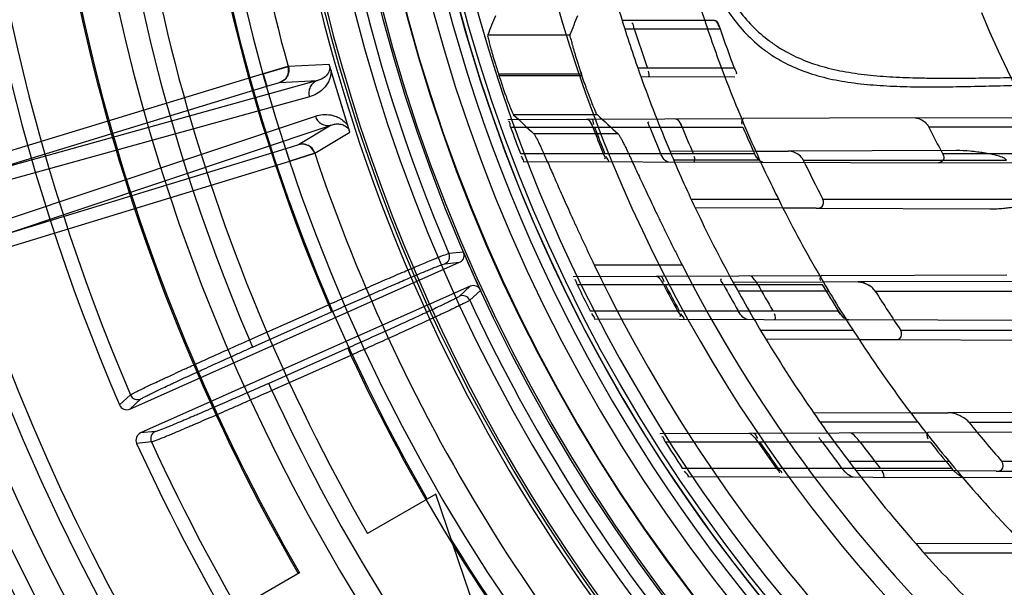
# Model space of a CAD drawing. Header units: millimetres. Extents: x 0 to 297, y 0 to 210.
# Tile 11 of 256: x 145.31 to 145.573, y 90.804 to 90.955. Entities that reach past the tile are written whole.
import ezdxf

# ---------------------------------------------------------------- set-up
doc = ezdxf.new("R2010")
doc.units = ezdxf.units.MM
doc.header["$LTSCALE"] = 16.335
doc.layers.get('0').update_dxf_attribs({"linetype": 'CONTINUOUS'})
for name, color, linetype in [('01_GLOBAL', 7, 'CONTINUOUS'), ('INTFCLR_144815', 7, 'CONTINUOUS'), ('INTFCLR_72935', 7, 'CONTINUOUS')]:
    doc.layers.add(name, color=color, linetype=linetype)

msp = doc.modelspace()

# ---------------------------------------------------------------- linework, layer by layer
at = {"color": 7, "linetype": 'Continuous'}
msp.add_circle((146.8548034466, 92.13446435), 2.66, dxfattribs=at)
at = {"color": 9, "linetype": 'Continuous'}
msp.add_arc((146.8548034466, 92.13446435), 2.6259090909, 182.9674534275, 267.0325465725, dxfattribs=at)
at = {"layer": '01_GLOBAL', "color": 7, "linetype": 'Continuous'}
msp.add_circle((146.8548034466, 92.13446435), 2.695, dxfattribs=at)
at = {"layer": 'INTFCLR_144815', "color": 9, "linetype": 'Continuous'}
for p, q in [((145.4351905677, 90.9514530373), (145.4571412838, 90.9514530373)), ((145.3928514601, 90.9435662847), (145.3819307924, 90.94299655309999)), ((145.3752067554, 90.9410649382), (145.2962547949, 90.91692690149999)), ((145.3752067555, 90.9410649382), (145.3762300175, 90.937717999)), ((145.4601905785, 90.9409674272), (145.4380549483, 90.9409674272)), ((145.438183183, 90.94056986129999), (145.4603262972, 90.94056986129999)), ((145.3897558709, 90.9392268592), (145.2972780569, 90.9135799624)), ((145.2972780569, 90.91357996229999), (145.3762300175, 90.937717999)), ((145.3762300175, 90.9377179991), (145.37959106, 90.9387560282)), ((145.3795840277, 90.93871259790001), (145.3897558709, 90.9392268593)), ((145.3876038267, 90.93490913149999), (145.2944343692, 90.90907042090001)), ((145.2974976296, 90.8990509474), (145.3891874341, 90.929729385)), ((145.464446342, 90.93008425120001), (145.4420920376, 90.93008425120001)), ((145.3023768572, 90.8969025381), (145.3933860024, 90.9273532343)), ((145.3933860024, 90.9273532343), (145.3846655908, 90.92209155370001)), ((145.3890067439, 90.9198521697), (145.3983789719, 90.9254866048)), ((145.470015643, 90.9250069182), (145.4475250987, 90.9250069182)), ((145.3846655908, 90.92209155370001), (145.3813288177, 90.92104057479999)), ((145.3813288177, 90.92104057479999), (145.3023768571, 90.8969025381)), ((145.3823520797, 90.91769363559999), (145.3813288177, 90.92104057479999)), ((145.3034001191, 90.8935555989), (145.3823520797, 90.91769363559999)), ((145.4286793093, 90.8934401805), (145.4248314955, 90.8930643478)), ((145.4237570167, 90.890322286), (145.4276865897, 90.8907007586)), ((145.4635950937, 90.8900548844), (145.487040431, 90.8900548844)), ((145.4305337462, 90.8843059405), (145.4276230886, 90.88163894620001)), ((145.4303797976, 90.8806026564), (145.4332337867, 90.8832106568)), ((145.3715898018, 90.8699900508), (145.3926712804, 90.8793761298)), ((145.3724438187, 90.8680718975), (145.3935252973, 90.8774579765)), ((145.3926712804, 90.8793761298), (145.3935252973, 90.8774579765)), ((145.3715898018, 90.8699900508), (145.3724438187, 90.8680718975)), ((145.3978340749, 90.8677803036), (145.3767335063, 90.85838572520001)), ((145.3978340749, 90.8677803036), (145.3986880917, 90.8658621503)), ((145.3986880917, 90.8658621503), (145.3775875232, 90.85646757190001)), ((145.3775875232, 90.85646757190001), (145.3767335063, 90.85838572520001)), ((145.3369163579, 90.8526107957), (145.3398583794, 90.85529864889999)), ((145.3396989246, 90.85152612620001), (145.3426399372, 90.8542066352)), ((145.3464893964, 90.8455158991), (145.342532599, 90.8451253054)), ((145.3454373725, 90.84272314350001), (145.3414744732, 90.84233668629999))]:
    msp.add_line(p, q, dxfattribs=at)
at = {"layer": 'INTFCLR_144815', "color": 7, "linetype": 'Continuous'}
for p, q in [((145.3820746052, 90.9430764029), (145.3752067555, 90.9410649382)), ((145.3752067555, 90.9410649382), (145.3819307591, 90.9429966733)), ((145.3983788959, 90.9254865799), (145.3928513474, 90.9435663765)), ((145.3956151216, 90.9345264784), (145.3928513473, 90.9435663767)), ((145.3983788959, 90.9254865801), (145.3956151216, 90.9345264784)), ((145.3823520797, 90.91769363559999), (145.3890593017, 90.91987201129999)), ((145.3890067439, 90.9198521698), (145.3823520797, 90.91769363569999))]:
    msp.add_line(p, q, dxfattribs=at)
at = {"layer": 'INTFCLR_144815', "color": 6, "linetype": 'Continuous'}
for p, q in [((145.4289258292, 90.8928010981), (145.4286793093, 90.8934401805)), ((145.3396989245, 90.85152612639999), (145.4276865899, 90.8907007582)), ((145.4305337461, 90.88430594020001), (145.3425325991, 90.8451253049)), ((145.4329238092, 90.8838214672), (145.4332337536, 90.8832106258)), ((145.4213174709, 90.8287686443), (145.4031309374, 90.8182686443)), ((145.4559151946, 90.72750009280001), (145.4213174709, 90.8287686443)), ((145.384944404, 90.8077686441), (145.3657626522, 90.7966940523))]:
    msp.add_line(p, q, dxfattribs=at)
for radius in [0.4466793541, 0.4256665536]:
    msp.add_circle((145.8396077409, 91.0702686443), radius, dxfattribs=at)
for centre, radius, start, end in [((145.8396077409, 91.0702686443), 0.6157754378, 313.9937911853, 154.5150993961), ((145.8396077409, 91.0702686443), 0.5947754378, 312.9543589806, 154.5144414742), ((145.8396077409, 91.0702686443), 0.5751005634, 108.7136429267, 257.7559644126), ((145.8396077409, 91.0702686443), 0.4627266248, 45.0000000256, 314.9999999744), ((145.8396077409, 91.0702686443), 0.4618985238, 44.999999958, 315.000000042), ((145.8396077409, 91.0702686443), 0.461229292, 44.99999997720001, 315.0000000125), ((145.8396077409, 91.0702686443), 0.4472794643, 47.86578076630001, 312.1342192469), ((145.8396077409, 91.0702686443), 0.4408857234, 45.72777364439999, 314.2722263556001), ((145.8396077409, 91.0702686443), 0.4268887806, 45.6663486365, 314.3336513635), ((145.8399207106, 91.06962084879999), 0.54782, 159.5360679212, 203.3367082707), ((145.8396077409, 91.0702686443), 0.5253616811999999, 180.0000000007, 210.0000000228), ((145.8396077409, 91.0702686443), 0.525, 180.0000000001, 210.0000000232), ((145.8396077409, 91.0702686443), 0.504, 180, 209.9999999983), ((145.8396077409, 91.0702686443), 0.427, 190.6326298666, 247.7397281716), ((145.8396077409, 91.0702686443), 0.4218571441, 197.8487159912, 197.9054519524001), ((145.8396077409, 91.0702686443), 0.4008443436, 198.8185484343, 198.8785955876), ((145.4228993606, 90.89223977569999), 0.002100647, 294.098046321, 23.1112071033), ((145.8396077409, 91.0702686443), 0.4473594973, 203.2829108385, 204.7170891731), ((145.8396077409, 91.0702686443), 0.4169682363, 205.6072723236, 244.3927276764), ((145.8396077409, 91.0702686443), 0.3959554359, 207.0737153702, 242.9262846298), ((145.4284741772, 90.8797185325), 0.002100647, 24.8892238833, 113.9019535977), ((145.338843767, 90.8534440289), 0.0020998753, 203.3788821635, 294.0312146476), ((145.3433857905, 90.8432064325), 0.0020999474, 113.9714439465, 204.4679527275), ((145.8399207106, 91.06962084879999), 0.54782, 204.5122890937, 218.3386713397), ((145.8396077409, 91.0702686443), 0.5947754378, 205.4855585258, 293.0456409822), ((145.8396077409, 91.0702686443), 0.6157754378, 205.4849006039, 292.0062088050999)]:
    msp.add_arc(centre, radius, start, end, dxfattribs=at)
at = {"layer": 'INTFCLR_144815', "color": 9, "linetype": 'Continuous'}
for centre, radius, start, end in [((145.8396077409, 91.0702686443), 0.4820383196, 52.2436298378, 307.7563701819), ((145.8396077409, 91.0702686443), 0.5712784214, 125.9035433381, 247.5002459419), ((145.8396077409, 91.0702686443), 0.4540564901, 52.5411294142, 307.4588705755), ((145.8396077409, 91.0702686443), 0.44073522, 45.7280221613, 314.2719778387), ((145.8396077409, 91.0702686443), 0.4337362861, 45.73034182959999, 314.2696581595), ((145.8396076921, 91.07026867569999), 0.5153551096, 125.9035433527, 247.5002459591), ((145.8396077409, 91.0702686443), 0.4856448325, 128.484146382, 209.9999999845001), ((145.8396077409, 91.0702686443), 0.4297215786, 128.4841463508, 246.0405071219), ((145.8399207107, 91.06962084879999), 0.5440554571, 159.6723536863, 203.1995351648), ((145.8399207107, 91.06962084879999), 0.5091034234, 159.7769988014, 203.0866188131), ((145.839607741, 91.0702686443), 0.485996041, 159.8720266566, 203.1279733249), ((145.8396077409, 91.0702686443), 0.4510440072, 159.8664381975, 203.1335617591), ((145.839607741, 91.0702686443), 0.47504355, 168.4596802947, 195.5403196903), ((145.839607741, 91.0702686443), 0.47504355, 198.4596803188, 225.5403197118), ((145.8396077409, 91.0702686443), 0.4510440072, 204.8664382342, 218.1335617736), ((145.8396077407, 91.0702686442), 0.4859960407, 204.8720266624, 218.1279733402), ((145.8399207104, 91.06962084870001), 0.5091034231, 204.7515083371, 218.0887233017), ((145.3417889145, 90.8561271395), 0.0021007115, 203.226300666, 293.8993110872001), ((145.3473471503, 90.8435983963), 0.0021007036, 114.1003334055, 204.6220262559), ((145.8399207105, 91.06962084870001), 0.5440554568, 204.6484090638, 218.201512), ((145.8396077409, 91.0702686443), 0.5830188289, 203.8266800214, 313.0809380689), ((145.8396077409, 91.0702686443), 0.590019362, 203.8278898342, 312.5732768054), ((145.8396077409, 91.0702686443), 0.6110177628, 203.8266800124, 319.1799903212), ((145.8396077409, 91.0702686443), 0.4856448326, 211.4870912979, 246.040507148)]:
    msp.add_arc(centre, radius, start, end, dxfattribs=at)
at = {"layer": 'INTFCLR_144815', "color": 7, "linetype": 'Continuous'}
for centre, start, end in [((145.3785585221, 90.94205902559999), 287.0375708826, 15.5365049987), ((145.3856867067, 90.918743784), 18.46145320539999, 106.9624283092)]:
    msp.add_arc(centre, 0.0035001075, start, end, dxfattribs=at)
at = {"layer": 'INTFCLR_144815', "color": 6, "linetype": 'Continuous'}
for centre, major_axis, ratio, start_param, end_param in [((145.8396077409, 90.6600033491), (0, 0.6157107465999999), 0.7456587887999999, 1.0683155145, 1.0777008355), ((145.8396077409, 90.6851854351), (0, 0.5779184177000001), 0.7456587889, 1.0820479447, 1.0919724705), ((145.8396077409, 91.68735538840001), (0, 0.9261006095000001), 0.7456587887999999, -3.7549873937, -3.7453978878), ((145.8396077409, 91.66217330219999), (0, 0.8883082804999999), 0.7456587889, -3.7437095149, -3.7335425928)]:
    msp.add_ellipse(centre, major_axis=major_axis, ratio=ratio, start_param=start_param, end_param=end_param, dxfattribs=at)
for points, knots in [([(145.4351905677, 90.9514530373), (145.4350443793, 90.9510882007), (145.4354635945, 90.9502398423), (145.4356241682, 90.9492071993), (145.4358913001, 90.9482502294), (145.4361190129, 90.94739744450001), (145.4363825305, 90.9464625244), (145.436672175, 90.94545754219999), (145.4369880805, 90.94439166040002), (145.43732616, 90.94327845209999), (145.4376830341, 90.9421311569), (145.4379293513, 90.94135747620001), (145.4380549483, 90.9409674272)], [0, 0, 0, 0, 0.1083767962, 0.2256673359, 0.2985305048, 0.3802482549, 0.4695846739, 0.5662031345, 0.6686933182, 0.7761135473, 0.8870082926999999, 1, 1, 1, 1]), ([(145.4571412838, 90.9514530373), (145.4569995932, 90.95108699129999), (145.4574339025, 90.9502446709), (145.4576099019, 90.9492146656), (145.457892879, 90.948260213), (145.4581349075, 90.9474084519), (145.4584146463, 90.9464738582), (145.4587221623, 90.9454684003), (145.45905758, 90.9444010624), (145.4594165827, 90.9432855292), (145.4597956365, 90.9421349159), (145.4600571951, 90.94135882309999), (145.4601905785, 90.9409674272)], [0, 0, 0, 0, 0.1077339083, 0.224574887, 0.2972630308, 0.378856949, 0.4681510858, 0.564855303, 0.667495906, 0.775213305, 0.8865056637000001, 1, 1, 1, 1]), ([(145.438183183, 90.94056986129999), (145.4383083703, 90.9401823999), (145.4385601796, 90.9394116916), (145.4389421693, 90.9382680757), (145.4393230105, 90.93715265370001), (145.4396973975, 90.9360801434), (145.4400594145, 90.93506579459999), (145.4404044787, 90.9341217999), (145.4407263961, 90.9332598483), (145.4410240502, 90.93249180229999), (145.4413434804, 90.9316626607), (145.441709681, 90.93089299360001), (145.4419049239, 90.93026090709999), (145.4420920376, 90.93008425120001)], [0, 0, 0, 0, 0.1090621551, 0.2171675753, 0.3229458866, 0.4247539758, 0.5214335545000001, 0.6114092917, 0.6939831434, 0.7677976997, 0.8322738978, 0.9310752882, 1, 1, 1, 1]), ([(145.464446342, 90.93008425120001), (145.4642635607, 90.93025271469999), (145.4640619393, 90.9308509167), (145.4635875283, 90.93181436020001), (145.4631696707, 90.9328763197), (145.4627612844, 90.9338961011), (145.4624183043, 90.93477954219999), (145.462072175, 90.9356921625), (145.4617383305, 90.93659171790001), (145.461404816, 90.9375021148), (145.4610535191, 90.9384811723), (145.4606883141, 90.9395190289), (145.4604426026, 90.9402297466), (145.4603262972, 90.94056986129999)], [0, 0, 0, 0, 0.0661323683, 0.1594392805, 0.2899398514, 0.3679395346, 0.4520198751, 0.5419855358, 0.6276363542, 0.7072865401, 0.7999357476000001, 0.9043691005, 1, 1, 1, 1]), ([(145.4475250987, 90.9250069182), (145.4477285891, 90.92481868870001), (145.4479652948, 90.9243323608), (145.4483636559, 90.9235967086), (145.4487758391, 90.9227337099), (145.4492694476, 90.9216777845), (145.4498363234, 90.92042653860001), (145.4504792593, 90.9189857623), (145.4511973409, 90.9173595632), (145.4519895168, 90.9155567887), (145.4528566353, 90.91358087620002), (145.4537952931, 90.91144669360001), (145.4548064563, 90.9091580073), (145.4558863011, 90.90673047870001), (145.4570335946, 90.9041732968), (145.4582445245, 90.9015012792), (145.4595124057, 90.89873480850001), (145.4608327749, 90.8958883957), (145.462196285, 90.8929864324), (145.4631250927, 90.8910355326), (145.4635950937, 90.8900548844)], [0, 0, 0, 0, 0.021609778, 0.0408396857, 0.0657121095, 0.0959719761, 0.1317760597, 0.1727746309, 0.218975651, 0.2703579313, 0.326286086, 0.3871934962, 0.4521156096, 0.521345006, 0.5943173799, 0.6706125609, 0.7500421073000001, 0.8315558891, 0.9152237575, 1, 1, 1, 1]), ([(145.470015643, 90.9250069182), (145.470222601, 90.92482029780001), (145.4704698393, 90.9243374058), (145.4708835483, 90.9236061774), (145.4713137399, 90.92274900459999), (145.4718294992, 90.9216998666), (145.4724231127, 90.9204561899), (145.4730974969, 90.9190234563), (145.4738523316, 90.9174045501), (145.4746861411, 90.9156092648), (145.4756005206, 90.91363961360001), (145.4765920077, 90.91151037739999), (145.4776622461, 90.90922426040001), (145.4788076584, 90.9067961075), (145.4800266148, 90.90423617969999), (145.4813160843, 90.9015574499), (145.4826684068, 90.89878188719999), (145.4840798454, 90.89592225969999), (145.4855399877, 90.89300428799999), (145.4865360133, 90.8910417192), (145.487040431, 90.8900548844)], [0, 0, 0, 0, 0.0214966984, 0.0405828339, 0.065279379, 0.09529254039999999, 0.1308285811, 0.1715592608, 0.217451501, 0.2686150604, 0.3242550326, 0.3849632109, 0.4497974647, 0.5189726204, 0.5920632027, 0.6685125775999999, 0.7483022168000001, 0.830228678, 0.9145080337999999, 1, 1, 1, 1]), ([(145.3926712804, 90.87937612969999), (145.3935772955, 90.8797785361), (145.3953889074, 90.88058146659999), (145.3980960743, 90.881776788), (145.4007701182, 90.882953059), (145.4033786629, 90.88409608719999), (145.4058985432, 90.8851952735), (145.4083154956, 90.886244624), (145.4106211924, 90.88724080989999), (145.4128018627, 90.88817790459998), (145.4148368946, 90.8890469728), (145.4167109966, 90.88984123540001), (145.4184122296, 90.8905561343), (145.4199336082, 90.89118842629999), (145.4212625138, 90.89173430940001), (145.4223878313, 90.89218498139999), (145.423301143, 90.8925488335), (145.4240895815, 90.8928277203), (145.4245698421, 90.8930341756), (145.4248314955, 90.8930643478)], [0, 0, 0, 0, 0.0850728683, 0.170047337, 0.2539515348, 0.3357640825, 0.4144451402, 0.4898706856, 0.5618777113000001, 0.6299846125, 0.6935502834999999, 0.7517701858, 0.8046568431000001, 0.8519046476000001, 0.8931578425, 0.9279251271, 0.9559751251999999, 0.9773975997, 1, 1, 1, 1]), ([(145.4276865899, 90.8907007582), (145.4279827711, 90.8908326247), (145.4286896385, 90.8913601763), (145.428971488, 90.89227626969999), (145.4289258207, 90.8928010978)], [0, 0, 0, 0, 0.3809657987, 1, 1, 1, 1]), ([(145.4329238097, 90.883821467), (145.4327030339, 90.88405799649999), (145.4319734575, 90.88455387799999), (145.4310156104, 90.88452048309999), (145.4305337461, 90.88430594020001)], [0, 0, 0, 0, 0.3801960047, 1, 1, 1, 1]), ([(145.4303798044, 90.88060264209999), (145.4301735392, 90.8804204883), (145.4296725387, 90.8801919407), (145.4288951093, 90.87977025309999), (145.4279649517, 90.8793127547), (145.4268316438, 90.87875716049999), (145.4254979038, 90.87811748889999), (145.423972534, 90.8773933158), (145.4222632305, 90.87658983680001), (145.4203890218, 90.8757156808), (145.4183660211, 90.8747786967), (145.4162076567, 90.8737847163), (145.4139224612, 90.8727376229), (145.411531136, 90.8716469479), (145.4090578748, 90.8705239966), (145.4065297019, 90.86938096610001), (145.4039567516, 90.868221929), (145.4013393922, 90.8670470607), (145.3995780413, 90.86625937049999), (145.3986880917, 90.8658621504)], [0, 0, 0, 0, 0.0236146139, 0.0463538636, 0.0762315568, 0.112430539, 0.154715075, 0.2031505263, 0.2573373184, 0.3167930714, 0.3806188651, 0.4486563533, 0.5207089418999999, 0.5963276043, 0.674203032, 0.7538026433, 0.8344246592, 0.9163675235, 1, 1, 1, 1])]:
    msp.add_open_spline(points, degree=3, knots=knots, dxfattribs=at)
at = {"layer": 'INTFCLR_144815', "color": 7, "linetype": 'Continuous'}
for points, knots in [([(145.3819854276, 90.9430096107), (145.3821614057, 90.94237716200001), (145.3821395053, 90.94117179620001), (145.3812514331, 90.9395632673), (145.3802241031, 90.93890792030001), (145.3795840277, 90.93871259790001)], [0, 0, 0, 0, 0.3652834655, 0.6276282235, 1, 1, 1, 1]), ([(145.3890593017, 90.91987201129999), (145.388851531, 90.9204947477), (145.3881593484, 90.9214818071), (145.3865236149, 90.9223187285), (145.385305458, 90.9222875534), (145.3846655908, 90.92209155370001)], [0, 0, 0, 0, 0.3652866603, 0.6276297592, 1, 1, 1, 1])]:
    msp.add_open_spline(points, degree=3, knots=knots, dxfattribs=at)
at = {"layer": 'INTFCLR_144815', "color": 9, "linetype": 'Continuous'}
for points, knots in [([(145.3930440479, 90.94293600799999), (145.3930640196, 90.9424731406), (145.3928448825, 90.94143542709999), (145.3919400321, 90.940304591), (145.3908338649, 90.93958295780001), (145.3901166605, 90.9393186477), (145.3897558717, 90.93922685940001)], [0, 0, 0, 0, 0.2611422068, 0.5731677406, 0.7901600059, 1, 1, 1, 1]), ([(145.3933659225, 90.9418831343), (145.3933686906, 90.9408603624), (145.3929987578, 90.9393819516), (145.3920135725, 90.9378217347), (145.3909958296, 90.9366763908), (145.3895499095, 90.93561585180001), (145.3882545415, 90.93508960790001), (145.3876038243, 90.93490914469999)], [0, 0, 0, 0, 0.3172302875, 0.4504430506, 0.5708009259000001, 0.7905517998, 1, 1, 1, 1]), ([(145.3897558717, 90.93922685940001), (145.3893592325, 90.93910433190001), (145.3885704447, 90.9386752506), (145.3877246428, 90.9375908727), (145.3873691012, 90.9362438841), (145.3874774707, 90.9353263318), (145.3876038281, 90.9349091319)], [0, 0, 0, 0, 0.2341584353, 0.4914350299, 0.7541194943, 1, 1, 1, 1]), ([(145.3891874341, 90.929729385), (145.3893159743, 90.9293128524), (145.3897392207, 90.9284915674), (145.3907872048, 90.92757367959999), (145.392094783, 90.9271476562), (145.392988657, 90.9272330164), (145.3933860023, 90.9273532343)], [0, 0, 0, 0, 0.2458805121, 0.5085649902, 0.7658415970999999, 1, 1, 1, 1]), ([(145.3891874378, 90.92972937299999), (145.3898284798, 90.92994385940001), (145.3911976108, 90.9302321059), (145.3929880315, 90.9301604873), (145.394468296, 90.9297821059), (145.395689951, 90.9292436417), (145.3968909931, 90.92838985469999), (145.3975753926, 90.92760033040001), (145.3978643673, 90.9271696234)], [0, 0, 0, 0, 0.2091943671, 0.4285380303, 0.5478250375, 0.6804089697, 0.8394874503, 1, 1, 1, 1]), ([(145.3933860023, 90.9273532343), (145.3937367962, 90.92747901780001), (145.3944791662, 90.9276614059), (145.3956774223, 90.9276775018), (145.3970494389, 90.9273150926), (145.3978799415, 90.926616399), (145.3981862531, 90.926116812)], [0, 0, 0, 0, 0.2102229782, 0.4274675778, 0.6694230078, 1, 1, 1, 1]), ([(145.3935252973, 90.8774579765), (145.3943691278, 90.8778336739), (145.396051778, 90.8785813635), (145.3985631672, 90.87969285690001), (145.4010413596, 90.8807851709), (145.4034678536, 90.8818501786), (145.4058245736, 90.8828799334), (145.4080946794, 90.8838670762), (145.4102625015, 90.88480481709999), (145.4123130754, 90.8856866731), (145.4142317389, 90.8865063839), (145.4160046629, 90.8872579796), (145.4176190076, 90.88793622), (145.4190636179, 90.8885359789), (145.4203282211, 90.8890544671), (145.4214042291, 90.8894840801), (145.4222824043, 90.889833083), (145.4230421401, 90.89009886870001), (145.4235053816, 90.8902980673), (145.4237570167, 90.890322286)], [0, 0, 0, 0, 0.0843226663, 0.168089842, 0.250712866, 0.3315559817, 0.4099994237, 0.4854968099, 0.5575372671, 0.6256197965, 0.6892684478, 0.7480054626, 0.8014118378, 0.8491164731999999, 0.8908026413, 0.9261630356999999, 0.9549373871, 0.976922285, 1, 1, 1, 1]), ([(145.4276230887, 90.88163894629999), (145.4274363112, 90.88146778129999), (145.4269773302, 90.8812564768), (145.4262703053, 90.88086913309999), (145.4254225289, 90.8804497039), (145.4243827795, 90.87993733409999), (145.4231508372, 90.8793443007), (145.4217379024, 90.8786718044), (145.4201529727, 90.8779256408), (145.4184075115, 90.87711075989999), (145.4165141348, 90.8762332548), (145.4144864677, 90.875299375), (145.4123386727, 90.8743156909), (145.4100853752, 90.8732888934), (145.4077425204, 90.87222627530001), (145.4053277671, 90.87113583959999), (145.4028596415, 90.870025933), (145.4003561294, 90.8689046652), (145.398676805, 90.86815551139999), (145.3978340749, 90.8677803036)], [0, 0, 0, 0, 0.0231275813, 0.0451535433, 0.0739556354, 0.1093267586, 0.151023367, 0.1987508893, 0.2521830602, 0.3109402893, 0.3746024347, 0.4426883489, 0.5147332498, 0.5902585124, 0.6687402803, 0.7495811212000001, 0.8321331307, 0.9157872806, 1, 1, 1, 1]), ([(145.3398583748, 90.8552986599), (145.3401032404, 90.8555142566), (145.3407029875, 90.8557780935), (145.3416323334, 90.85627633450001), (145.3432916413, 90.8570806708), (145.3452852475, 90.85803726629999), (145.3472514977, 90.858958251), (145.3485706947, 90.8595728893), (145.3508403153, 90.8606257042), (145.3532035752, 90.8617107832), (145.3556575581, 90.86283029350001), (145.3574506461, 90.86364606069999), (145.3607403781, 90.8651369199), (145.3640896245, 90.86664319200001), (145.3670280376, 90.8679579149), (145.3690511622, 90.8688612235), (145.3705729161, 90.8695384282), (145.3715898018, 90.8699900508)], [0, 0, 0, 0, 0.0279849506, 0.0550498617, 0.09086941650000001, 0.1859204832, 0.2448531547, 0.2770846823, 0.3107594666, 0.4594583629, 0.5001433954, 0.5421237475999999, 0.6284330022, 0.8099506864, 0.8571271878, 0.9045593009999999, 1, 1, 1, 1]), ([(145.3426399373, 90.8542066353), (145.3428668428, 90.85441337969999), (145.3434317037, 90.8546631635), (145.3443029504, 90.8551357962), (145.3458609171, 90.8558967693), (145.3477328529, 90.8568003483), (145.3495794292, 90.8576701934), (145.3508183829, 90.8582504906), (145.3529500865, 90.8592441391), (145.3551698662, 90.8602680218), (145.3574751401, 90.8613238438), (145.3591596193, 90.8620930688), (145.3622502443, 90.86349849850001), (145.365396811, 90.864918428), (145.3681575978, 90.8661573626), (145.3700584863, 90.86700845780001), (145.3714883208, 90.86764648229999), (145.3724438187, 90.8680718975)], [0, 0, 0, 0, 0.0280091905, 0.0550841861, 0.0909040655, 0.185956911, 0.2448903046, 0.2771211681, 0.3107939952, 0.4594883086, 0.5001714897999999, 0.5421499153, 0.6284554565, 0.8099625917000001, 0.8571358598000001, 0.9045651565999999, 1, 1, 1, 1]), ([(145.3775875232, 90.85646757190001), (145.3755796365, 90.85557178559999), (145.3725898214, 90.8542433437), (145.3691120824, 90.85270816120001), (145.3671671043, 90.851852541), (145.3644085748, 90.8506419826), (145.3613041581, 90.8492878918), (145.358279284, 90.84798010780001), (145.3566755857, 90.84729038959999), (145.3545707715, 90.8463887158), (145.3525712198, 90.8455397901), (145.3506762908, 90.8447477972), (145.3496448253, 90.8443217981), (145.3482247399, 90.84373006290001), (145.3467557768, 90.84319751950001), (145.3457654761, 90.84276101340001), (145.3454373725, 90.84272314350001)], [0, 0, 0, 0, 0.1886068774, 0.2806528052, 0.3261053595, 0.3708840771, 0.5390716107, 0.6166420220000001, 0.6535802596, 0.6888257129, 0.813068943, 0.8399338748, 0.8649917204, 0.9088314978, 0.9716673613, 1, 1, 1, 1]), ([(145.3767335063, 90.85838572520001), (145.3748454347, 90.8575451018), (145.3720338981, 90.8562987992), (145.3687633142, 90.8548590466), (145.3669341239, 90.85405675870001), (145.3643397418, 90.85292174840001), (145.361420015, 90.8516523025), (145.358574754, 90.8504271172), (145.3570661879, 90.8497811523), (145.3550861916, 90.848936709), (145.3532049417, 90.84814235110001), (145.3514219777, 90.84740166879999), (145.3504514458, 90.8470034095), (145.3491150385, 90.84644960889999), (145.3477325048, 90.8459554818), (145.3467986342, 90.8455464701), (145.3464893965, 90.8455158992)], [0, 0, 0, 0, 0.1885958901, 0.2806355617, 0.326086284, 0.3708631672, 0.5390435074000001, 0.6166103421, 0.6535475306, 0.6887931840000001, 0.8130345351, 0.8398998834, 0.8649581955, 0.9087982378, 0.9716437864, 1, 1, 1, 1])]:
    msp.add_open_spline(points, degree=3, knots=knots, dxfattribs=at)
at = {"layer": 'INTFCLR_72935', "color": 9, "linetype": 'Continuous'}
for p, q in [((145.4957277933, 90.95531827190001), (145.4710574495, 90.9552321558)), ((145.4717556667, 90.9530186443), (145.4972197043, 90.9530186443)), ((145.5010016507, 90.94251864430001), (145.4752690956, 90.94251864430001)), ((145.4760590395, 90.94028767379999), (145.5011566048, 90.9402000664)), ((145.4405215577, 90.928875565), (145.5034839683, 90.92909534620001)), ((145.5493309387, 90.929255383), (145.5808625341, 90.92936544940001)), ((145.4413043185, 90.9267686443), (145.5032982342, 90.9267686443)), ((145.585104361, 90.9267686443), (145.552943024, 90.9267686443)), ((145.4438963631, 90.9197686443), (145.5063665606, 90.9197686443)), ((145.5067196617, 90.9203566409), (145.4838477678, 90.9202768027)), ((145.5602588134, 90.9205435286), (145.5153685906, 90.9203868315)), ((145.5565677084, 90.9197686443), (145.5891959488, 90.9197686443)), ((145.4446792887, 90.9176472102), (145.5086279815, 90.9174239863)), ((145.5077824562, 90.9180186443), (145.4848082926, 90.9180186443)), ((145.5194085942, 90.9180186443), (145.5736549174, 90.9180186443)), ((145.5879002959, 90.9171472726), (145.5554706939, 90.91726047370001)), ((145.5128042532, 90.9075186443), (145.4895004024, 90.9075186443)), ((145.5801102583, 90.9075186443), (145.5246395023, 90.9075186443)), ((145.5139919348, 90.9051552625), (145.4905701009, 90.90523702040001)), ((145.5228698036, 90.90512427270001), (145.5691870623, 90.9049625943)), ((145.4579651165, 90.8869364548), (145.5243565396, 90.88716820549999)), ((145.524776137, 90.88541967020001), (145.5006940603, 90.8853356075)), ((145.5820070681, 90.8856194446), (145.5339310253, 90.88545162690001)), ((145.4590466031, 90.88476864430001), (145.5244713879, 90.88476864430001)), ((145.5261982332, 90.88301864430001), (145.5019686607, 90.88301864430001)), ((145.5386262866, 90.88301864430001), (145.5976807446, 90.88301864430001)), ((145.4625392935, 90.8777686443), (145.5286899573, 90.8777686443)), ((145.4636309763, 90.8755810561), (145.5315274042, 90.8753440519)), ((145.5327152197, 90.8725186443), (145.5080091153, 90.8725186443)), ((145.6064432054, 90.8725186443), (145.545451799, 90.8725186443)), ((145.5342974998, 90.8700843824), (145.5094203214, 90.8701712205)), ((145.5437892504, 90.8700512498), (145.5940550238, 90.8698757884)), ((145.6110204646, 90.8507207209), (145.5579821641, 90.8505355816)), ((145.5480768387, 90.8505010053), (145.5222353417, 90.85041080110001)), ((145.5499648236, 90.8480186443), (145.5239059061, 90.8480186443)), ((145.5635905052, 90.8480186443), (145.6304827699, 90.8480186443)), ((145.4811058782, 90.8450172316), (145.5527567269, 90.84526734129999)), ((145.482564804, 90.84276864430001), (145.5532536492, 90.84276864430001)), ((145.4871230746, 90.8357686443), (145.5589454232, 90.8357686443)), ((145.5583329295, 90.8375186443), (145.531565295, 90.8375186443)), ((145.5604420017, 90.83499312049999), (145.5334174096, 90.83508745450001)), ((145.5708627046, 90.8349567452), (145.6275024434, 90.83475903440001)), ((145.6426956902, 90.8375186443), (145.5724326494, 90.8375186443)), ((145.4886098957, 90.83349386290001), (145.562616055, 90.8332355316)), ((145.5780073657, 90.815605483), (145.5495065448, 90.815505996)), ((145.5805507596, 90.8130186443), (145.5517099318, 90.8130186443))]:
    msp.add_line(p, q, dxfattribs=at)
at = {"layer": 'INTFCLR_72935', "color": 7, "linetype": 'Continuous'}
for p, q in [((145.4968586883, 90.9539053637), (145.4972197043, 90.9530186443)), ((145.462875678, 90.92761072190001), (145.4632546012, 90.9267686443)), ((145.4870777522, 90.9267686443), (145.4866574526, 90.9276434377)), ((145.5026025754, 90.87686666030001), (145.5019968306, 90.8777686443)), ((145.5286899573, 90.8777686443), (145.5293764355, 90.87682775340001)), ((145.5312899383, 90.83408475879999), (145.5301597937, 90.8351422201))]:
    msp.add_line(p, q, dxfattribs=at)
at = {"layer": 'INTFCLR_72935', "color": 6, "linetype": 'Continuous'}
for p, q in [((145.5493309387, 90.929255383), (145.5034839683, 90.92909534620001)), ((145.5067196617, 90.9203566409), (145.5153685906, 90.9203868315)), ((145.5086279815, 90.9174239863), (145.5554706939, 90.91726047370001)), ((145.5228698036, 90.90512427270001), (145.5139919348, 90.9051552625)), ((145.5243565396, 90.88716820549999), (145.5737455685, 90.88734060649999)), ((145.5339310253, 90.88545162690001), (145.524776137, 90.88541967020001)), ((145.582546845, 90.8751659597), (145.5315274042, 90.8753440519)), ((145.5342974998, 90.8700843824), (145.5437892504, 90.8700512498)), ((145.5480768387, 90.8505010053), (145.5579821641, 90.8505355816)), ((145.6080766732, 90.8454604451), (145.5527567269, 90.84526734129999)), ((145.5708627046, 90.8349567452), (145.5604420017, 90.83499312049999)), ((145.4886098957, 90.83349386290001), (145.4885794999, 90.833493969)), ((145.6208286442, 90.83303233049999), (145.562616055, 90.8332355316))]:
    msp.add_line(p, q, dxfattribs=at)
at = {"layer": 'INTFCLR_72935', "color": 7, "linetype": 'Continuous'}
for points in [[(145.4833534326, 90.9175122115), (145.4833058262, 90.9175144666), (145.4832565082, 90.91752093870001), (145.4832054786, 90.9175316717), (145.4831527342, 90.9175466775), (145.4830982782, 90.91756599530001), (145.4830421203, 90.9175897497), (145.4829842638, 90.91761804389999), (145.4829247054, 90.9176509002), (145.4828634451, 90.9176883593)], [(145.5080798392, 90.9176072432), (145.5081474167, 90.91756882), (145.5082135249, 90.9175348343), (145.5082781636, 90.9175053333), (145.5083415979, 90.9174802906), (145.5084035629, 90.91745982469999), (145.5084632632, 90.917444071), (145.5085204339, 90.91743295), (145.50857534, 90.9174262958), (145.5086279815, 90.9174239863)], [(145.5351516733, 90.88528991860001), (145.5350047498, 90.8853249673), (145.5348602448, 90.8853556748), (145.5347181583, 90.8853820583), (145.5345779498, 90.8854041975), (145.5344401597, 90.88542205), (145.53430641, 90.885435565), (145.5341772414, 90.8854448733), (145.5340521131, 90.8854501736), (145.5339310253, 90.88545162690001)]]:
    msp.add_lwpolyline(points, dxfattribs=at)
at = {"layer": 'INTFCLR_72935', "color": 6, "linetype": 'Continuous'}
for centre, radius, start, end in [((145.8396077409, 91.0702686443), 0.4224162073, 90, 270.0000000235), ((145.8396077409, 91.0702686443), 0.4014439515, 90, 270.0000000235), ((145.8396077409, 91.0702686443), 0.3860864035, 197.3348347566, 199.6736901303), ((145.8396077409, 91.0702686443), 0.3650864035, 198.3537618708, 200.8695998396), ((145.8392746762, 91.07026226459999), 0.3833642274, 197.8080018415, 199.4641736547), ((145.8391924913, 91.0702611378), 0.361512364, 198.9238469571, 200.6927092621), ((145.8395767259, 91.07026585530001), 0.4233348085, 199.8140486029, 200.8243355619), ((145.8391439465, 91.07026550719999), 0.4023482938, 200.8945030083, 201.9653763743), ((145.8395761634, 91.07026557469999), 0.4023302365, 200.8954949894, 201.966423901), ((145.8401865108, 91.070265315), 0.3891364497, 201.6389598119, 202.7521298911), ((145.8391431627, 91.07026508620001), 0.380185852, 202.1750527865, 203.3189759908), ((145.8401856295, 91.0702648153), 0.3661751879, 203.0714336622, 204.2673544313), ((145.8386318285, 91.0702632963), 0.3197011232, 206.6692838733, 208.08204678), ((145.8396077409, 91.0702686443), 0.3860864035, 202.8607581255, 205.3056735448), ((145.8396077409, 91.0702686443), 0.3650864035, 204.2438267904, 206.8886711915), ((145.8381448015, 91.0702542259), 0.3532257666, 205.5301902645, 207.4331035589), ((145.8396077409, 91.0702686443), 0.3860864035, 208.6197133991, 211.2163513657), ((145.8396077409, 91.0702686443), 0.3650864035, 210.4187297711, 213.251850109), ((145.8395758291, 91.0702645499), 0.4233334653, 205.9877624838, 207.0465723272), ((145.8391429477, 91.0702639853), 0.4023467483, 207.4538193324, 208.5830080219), ((145.8395751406, 91.0702640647), 0.402328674, 207.4551693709, 208.5844232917), ((145.8401853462, 91.0702636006), 0.3891346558, 208.4691677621, 209.6482828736), ((145.8391421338, 91.0702633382), 0.3801841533, 209.2031391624, 210.418990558), ((145.8401843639, 91.07026277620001), 0.3661731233, 210.4359570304, 211.7148125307), ((145.8381365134, 91.0702464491), 0.3532147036, 212.0100481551, 214.0416178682), ((145.8396077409, 91.0702686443), 0.3860864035, 214.7120513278, 217.5274422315), ((145.8396077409, 91.0702686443), 0.3650864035, 217.0104463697, 220.1235459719), ((145.8381266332, 91.07023495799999), 0.3531999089, 218.987562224, 221.2145019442), ((145.8395748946, 91.07026288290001), 0.4233318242, 212.5061328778, 213.6367290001), ((145.8391416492, 91.07026181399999), 0.4023445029, 214.4313826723, 215.6489121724), ((145.8395739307, 91.0702619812), 0.4023265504, 214.4331641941, 215.6507751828), ((145.8401840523, 91.07026123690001), 0.3891322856, 215.7758000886, 217.0566093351), ((145.8391406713, 91.0702606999), 0.3801814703, 216.7537861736, 218.0820862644), ((145.8401828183, 91.070259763), 0.3661701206, 218.409057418, 219.8207919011), ((145.8396077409, 91.0702686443), 0.3860864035, 221.2891321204, 224.4326480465)]:
    msp.add_arc(centre, radius, start, end, dxfattribs=at)
at = {"layer": 'INTFCLR_72935', "color": 9, "linetype": 'Continuous'}
for radius, start, end in [(0.3860864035, 194.2357984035, 197.3348347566), (0.3650864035, 195.0858372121, 198.3537618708), (0.2950858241, 202.4933176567, 269.9999999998), (0.3860864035, 199.6736901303, 202.8607581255), (0.3650864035, 200.8695998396, 204.2438267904), (0.3860864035, 205.3056735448, 208.6197133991), (0.3650864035, 206.8886711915, 210.4187297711), (0.3860864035, 211.2163513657, 214.7120513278), (0.3650864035, 213.251850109, 217.0104463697), (0.3860864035, 217.5274422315, 221.2891321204), (0.3650864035, 220.1235459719, 224.2301428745)]:
    msp.add_arc((145.8396077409, 91.0702686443), radius, start, end, dxfattribs=at)
at = {"layer": 'INTFCLR_72935', "color": 6, "linetype": 'Continuous'}
for points, knots in [([(145.8396077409, 90.80945638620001), (145.834407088, 90.8092429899), (145.8239902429, 90.8091283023), (145.808386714, 90.80989010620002), (145.7928285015, 90.8115889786), (145.7773228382, 90.8142313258), (145.761960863, 90.8178171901), (145.7470751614, 90.82225735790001), (145.7325170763, 90.8275517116), (145.7182922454, 90.8336954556), (145.704230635, 90.8408037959), (145.690626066, 90.84874682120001), (145.6775336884, 90.85749068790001), (145.6649968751, 90.8670033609), (145.653061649, 90.87724948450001), (145.6417667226, 90.88819421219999), (145.6311557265, 90.8997932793), (145.6212646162, 90.9120069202), (145.6121346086, 90.9247808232), (145.6037919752, 90.938073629), (145.596263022, 90.9518425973), (145.5895763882, 90.9660349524), (145.5837584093, 90.9805904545), (145.5788258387, 90.99546151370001), (145.5747929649, 91.0106022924), (145.5716739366, 91.0259607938), (145.5694810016, 91.04147862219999), (145.5682225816, 91.0570930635), (145.5679021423, 91.07273874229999), (145.5685180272, 91.0883603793), (145.5700653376, 91.1039065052), (145.5725382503, 91.1193307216), (145.5759280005, 91.1345796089), (145.5802229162, 91.14959956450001), (145.58540645, 91.164332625), (145.5914576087, 91.1787209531), (145.5983513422, 91.1927109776), (145.6060640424, 91.2062594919), (145.6145645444, 91.2193137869), (145.6238211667, 91.2318286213), (145.633798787, 91.24376132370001), (145.644470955, 91.25508104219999), (145.6557913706, 91.2657379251), (145.6677258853, 91.27570224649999), (145.6802256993, 91.2849344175), (145.6932490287, 91.2934032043), (145.7067436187, 91.3010772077), (145.7206478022, 91.30792492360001), (145.7346275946, 91.3138065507), (145.7482413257, 91.3186339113), (145.7608833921, 91.32237010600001), (145.7723287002, 91.3251633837), (145.7825232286, 91.3272005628), (145.792205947, 91.3287612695), (145.8022144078, 91.3300000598), (145.8133420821, 91.33092335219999), (145.8259498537, 91.3313978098), (145.8348566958, 91.3312758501), (145.8396077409, 91.3310809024)], [0, 0, 0, 0, 0.0185657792, 0.0371317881, 0.0556907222, 0.0743562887, 0.09320238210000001, 0.1119235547, 0.1297297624, 0.1484268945, 0.1671582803, 0.1858963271, 0.2045840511, 0.2232805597, 0.2419956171, 0.2606571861, 0.279345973, 0.2980347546, 0.3166822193, 0.3353169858, 0.3539795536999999, 0.37262367, 0.3912431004, 0.4098577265, 0.4284753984, 0.447098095, 0.4657246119, 0.4843422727, 0.5029402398, 0.5215093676, 0.5400730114, 0.5586323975, 0.5771953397, 0.5957586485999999, 0.6143210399, 0.632871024, 0.6514010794, 0.6699183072, 0.6884459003, 0.706933, 0.7254083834, 0.7438943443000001, 0.7623915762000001, 0.7808313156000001, 0.7993174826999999, 0.8177867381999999, 0.836209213, 0.8546573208, 0.8730372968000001, 0.8902751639, 0.9061519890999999, 0.920037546, 0.9322836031, 0.9432240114, 0.9550134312, 0.9682465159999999, 0.9830392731, 1, 1, 1, 1]), ([(145.5493309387, 90.929255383), (145.5498310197, 90.9292571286), (145.5507836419, 90.92895566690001), (145.5520309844, 90.92808361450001), (145.5526910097, 90.9272703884), (145.552943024, 90.9267686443)], [0, 0, 0, 0, 0.3295198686, 0.6300253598, 1, 1, 1, 1]), ([(145.5194085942, 90.9180186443), (145.5191618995, 90.918535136), (145.5180234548, 90.9197411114), (145.5164054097, 90.9203904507), (145.5153685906, 90.9203868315)], [0, 0, 0, 0, 0.3556921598, 1, 1, 1, 1]), ([(145.5565677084, 90.9197686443), (145.5567892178, 90.91935348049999), (145.5572960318, 90.91821768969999), (145.5560805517, 90.91725834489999), (145.5554706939, 90.91726047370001)], [0, 0, 0, 0, 0.4355341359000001, 1, 1, 1, 1]), ([(145.5228698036, 90.90512427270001), (145.5234211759, 90.9051223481), (145.5248153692, 90.9053505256), (145.524930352, 90.90695834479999), (145.5246395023, 90.9075186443)], [0, 0, 0, 0, 0.46621372, 1, 1, 1, 1]), ([(145.4801390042, 90.88701385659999), (145.4806302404, 90.8870155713), (145.4813360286, 90.8859887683), (145.4818691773, 90.8852271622), (145.4821073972, 90.88476864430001)], [0, 0, 0, 0, 0.487365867, 1, 1, 1, 1]), ([(145.5072811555, 90.88476864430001), (145.5070320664, 90.885214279), (145.5064336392, 90.8860254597), (145.5056533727, 90.8871029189), (145.5050825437, 90.8871009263)], [0, 0, 0, 0, 0.4721148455, 1, 1, 1, 1]), ([(145.5437892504, 90.8700512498), (145.5442548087, 90.87004962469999), (145.5456317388, 90.8700880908), (145.5458600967, 90.87191426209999), (145.545451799, 90.8725186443)], [0, 0, 0, 0, 0.3896123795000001, 1, 1, 1, 1]), ([(145.5635905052, 90.8480186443), (145.563214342, 90.84848337), (145.5623451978, 90.8491709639), (145.5609612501, 90.84988860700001), (145.559537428, 90.8503754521), (145.5585237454, 90.85053747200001), (145.5579821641, 90.8505355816)], [0, 0, 0, 0, 0.2849230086, 0.5169210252, 0.741907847, 1, 1, 1, 1]), ([(145.5047956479, 90.8450999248), (145.505348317, 90.84510185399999), (145.5062307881, 90.84406343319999), (145.5069493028, 90.8432602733), (145.5072863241, 90.84276864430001)], [0, 0, 0, 0, 0.4811168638, 1, 1, 1, 1]), ([(145.5345338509, 90.84276864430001), (145.5341743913, 90.8432499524), (145.5333542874, 90.8441061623), (145.5323643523, 90.8451961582), (145.5317134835, 90.84519388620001)], [0, 0, 0, 0, 0.4799658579, 1, 1, 1, 1]), ([(145.5589454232, 90.8357686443), (145.559253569, 90.83539906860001), (145.559936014, 90.8346928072), (145.5611167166, 90.83378955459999), (145.5620775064, 90.8332374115), (145.562616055, 90.8332355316)], [0, 0, 0, 0, 0.3185862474, 0.6434327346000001, 1, 1, 1, 1]), ([(145.5708627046, 90.8349567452), (145.5713717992, 90.83495496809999), (145.5729014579, 90.8349062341), (145.572929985, 90.83695083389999), (145.5724326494, 90.8375186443)], [0, 0, 0, 0, 0.4027938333, 1, 1, 1, 1])]:
    msp.add_open_spline(points, degree=3, knots=knots, dxfattribs=at)
at = {"layer": 'INTFCLR_72935', "color": 9, "linetype": 'Continuous'}
for points, knots in [([(145.4881490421, 90.9838912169), (145.4884727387, 90.9826454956), (145.4889891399, 90.9807874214), (145.4897403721, 90.9783340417), (145.4909034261, 90.9747640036), (145.4928353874, 90.96962033), (145.4951677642, 90.9647033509), (145.4968885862, 90.961616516), (145.4980534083, 90.9596544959), (145.5001573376, 90.95643443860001), (145.503489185, 90.9522440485), (145.5069568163, 90.94899838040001), (145.5094185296, 90.94711707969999), (145.5110952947, 90.9459385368), (145.5141404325, 90.944055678), (145.5188411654, 90.9418582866), (145.5238595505, 90.940301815), (145.5280658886, 90.93936901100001), (145.5324813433, 90.93860820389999), (145.5382132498, 90.9379859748), (145.5440846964, 90.9376852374), (145.5483063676, 90.9375880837), (145.5507849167, 90.937559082), (145.5545780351, 90.9375391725), (145.5603233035, 90.93759203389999), (145.568047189, 90.9377562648), (145.5732304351, 90.9378960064), (145.5758390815, 90.9379732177)], [0, 0, 0, 0, 0.0346303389, 0.0518748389, 0.0690326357, 0.1356519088, 0.1995632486, 0.2152130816, 0.2307309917, 0.260947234, 0.3186571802, 0.3743253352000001, 0.3881736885, 0.4020055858, 0.4294548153, 0.4844094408, 0.5410776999, 0.5704578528, 0.6002987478, 0.6615883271, 0.7254439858, 0.758432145, 0.7752027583, 0.7921356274, 0.8604902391, 0.9297812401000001, 1, 1, 1, 1]), ([(145.4900593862, 90.98444972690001), (145.4903807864, 90.9832625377), (145.4908934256, 90.981492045), (145.4916378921, 90.9791549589), (145.4927902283, 90.9757508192), (145.4947027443, 90.9708441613), (145.4970019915, 90.96615900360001), (145.4986948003, 90.96321699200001), (145.4998419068, 90.9613439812), (145.5019146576, 90.9582661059), (145.5051914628, 90.954258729), (145.5085860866, 90.9511562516), (145.5109935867, 90.9493537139), (145.5126354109, 90.94822120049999), (145.5156171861, 90.9464090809), (145.5202112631, 90.94428666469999), (145.5251091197, 90.9427697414), (145.5292136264, 90.94184848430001), (145.5335210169, 90.94108973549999), (145.5391101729, 90.94044882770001), (145.5448357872, 90.9401113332), (145.5489522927, 90.9399799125), (145.5513687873, 90.9399290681), (145.5550668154, 90.9398746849), (145.5606688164, 90.9398692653), (145.5682017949, 90.93994684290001), (145.5732575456, 90.9400264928), (145.5758024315, 90.94007091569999)], [0, 0, 0, 0, 0.0341090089, 0.0511034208, 0.0680193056, 0.1337743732, 0.1969988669, 0.2125086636, 0.2278973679, 0.2579014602, 0.3153683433, 0.3710157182, 0.3848909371, 0.3987621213, 0.4263153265, 0.4815667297, 0.5385927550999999, 0.5681665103, 0.5981936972, 0.6598473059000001, 0.7240507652, 0.7572078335, 0.7740636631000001, 0.7910806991, 0.8597742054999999, 0.9294129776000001, 1, 1, 1, 1])]:
    msp.add_open_spline(points, degree=3, knots=knots, dxfattribs=at)
at = {"layer": 'INTFCLR_72935', "color": 6, "linetype": 'Continuous'}
for points in [[(145.4742786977, 90.9530186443), (145.4741068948, 90.9535534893), (145.4741909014, 90.95457568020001), (145.4736291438, 90.9545737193)], [(145.478091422, 90.94028057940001), (145.4785810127, 90.94027887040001), (145.4782218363, 90.94128738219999), (145.4780586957, 90.9417489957)], [(145.5010016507, 90.94251864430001), (145.5011868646, 90.9420282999), (145.5019169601, 90.9409937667), (145.5013928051, 90.9409955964)], [(145.4413043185, 90.9267686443), (145.4411200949, 90.9272799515), (145.4412887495, 90.92830215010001), (145.4407452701, 90.92830025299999)], [(145.4628462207, 90.9289534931), (145.4633637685, 90.9289552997), (145.4632366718, 90.9279947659), (145.463421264, 90.92751125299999)], [(145.4784740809, 90.9267686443), (145.4782905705, 90.92723121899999), (145.4776524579, 90.9282242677), (145.4781501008, 90.9282260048)], [(145.5034839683, 90.92909534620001), (145.5029481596, 90.9290934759), (145.5028233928, 90.92804531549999), (145.5030333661, 90.92755235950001)], [(145.4446792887, 90.9176472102), (145.445175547, 90.917645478), (145.4443461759, 90.91858224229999), (145.444169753, 90.91904608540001)], [(145.4660020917, 90.9197686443), (145.4661893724, 90.91930430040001), (145.4668996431, 90.91831820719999), (145.4663989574, 90.9183199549)], [(145.46731513, 90.9175681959), (145.467822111, 90.91756642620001), (145.4669570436, 90.9185169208), (145.4667673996, 90.9189870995)], [(145.4901571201, 90.91748846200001), (145.4906565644, 90.9174867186), (145.4904987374, 90.9185212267), (145.4903010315, 90.91897987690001)], [(145.4590466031, 90.88476864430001), (145.4588390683, 90.88519438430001), (145.4588940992, 90.8860457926), (145.4584204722, 90.8860441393)], [(145.4813641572, 90.8870181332), (145.4819175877, 90.887020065), (145.4818944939, 90.88604650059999), (145.4821496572, 90.8855553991)], [(145.4981072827, 90.88476864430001), (145.497849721, 90.8852436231), (145.497027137, 90.8862951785), (145.4975674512, 90.88629706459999)], [(145.5243565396, 90.88716820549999), (145.5239029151, 90.8871666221), (145.5237416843, 90.88625405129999), (145.5239714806, 90.8858629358)], [(145.4636309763, 90.8755810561), (145.4641573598, 90.87557921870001), (145.4631710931, 90.8765281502), (145.4629317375, 90.87699696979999)], [(145.4858322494, 90.8777686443), (145.4860938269, 90.87728853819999), (145.486995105, 90.8762466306), (145.4864483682, 90.8762485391)], [(145.4874948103, 90.8754977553), (145.4880368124, 90.8754958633), (145.4869961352, 90.8764603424), (145.4867368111, 90.8769362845)], [(145.5117528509, 90.8754130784), (145.5122555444, 90.8754113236), (145.5119826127, 90.8764874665), (145.5117280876, 90.8769209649)], [(145.482564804, 90.84276864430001), (145.4822762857, 90.84322142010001), (145.4822328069, 90.84412672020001), (145.4816959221, 90.8441248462)], [(145.5061106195, 90.845104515), (145.5067149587, 90.8451066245), (145.5068121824, 90.8441201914), (145.5071539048, 90.8436217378)], [(145.5244768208, 90.84276864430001), (145.5242082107, 90.84314141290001), (145.5233295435, 90.8439615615), (145.5237890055, 90.84396316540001)], [(145.5527567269, 90.84526734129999), (145.5522033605, 90.84526540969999), (145.5523304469, 90.84404290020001), (145.5526742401, 90.8436092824)], [(145.5121950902, 90.8357686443), (145.5124889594, 90.83535891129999), (145.5134777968, 90.83446991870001), (145.5129735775, 90.83447167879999)], [(145.5126495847, 90.8357686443), (145.5129628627, 90.8353318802), (145.5141239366, 90.8344543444), (145.5135864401, 90.83445622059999)], [(145.4886098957, 90.83349386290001), (145.4891826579, 90.8334918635), (145.4879927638, 90.8344590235), (145.4876754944, 90.834935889)], [(145.5407616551, 90.8333118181), (145.5413058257, 90.83330991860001), (145.5408246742, 90.8344930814), (145.5404890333, 90.8349214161)]]:
    msp.add_open_spline(points, degree=3, dxfattribs=at)
at = {"layer": 'INTFCLR_72935', "color": 7, "linetype": 'Continuous'}
for points, knots in [([(145.4972197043, 90.9530186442), (145.4970695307, 90.9534568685), (145.4966922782, 90.9541890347), (145.496190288, 90.9553263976), (145.4957277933, 90.95531827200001)], [0, 0, 0, 0, 0.5003646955, 1, 1, 1, 1]), ([(145.461680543, 90.9289494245), (145.4621385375, 90.928951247), (145.4627020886, 90.92791698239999), (145.4630936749, 90.9271909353), (145.4632546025, 90.92676864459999)], [0, 0, 0, 0, 0.5033427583, 1, 1, 1, 1]), ([(145.4853342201, 90.9290319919), (145.485825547, 90.9290340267), (145.4864619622, 90.9279791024), (145.4868984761, 90.9272093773), (145.4870777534, 90.92676864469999)], [0, 0, 0, 0, 0.5080295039, 1, 1, 1, 1]), ([(145.4833534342, 90.917512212), (145.482797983, 90.9175138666), (145.4820033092, 90.9184884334), (145.4815133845, 90.9193296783), (145.4813300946, 90.9197686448)], [0, 0, 0, 0, 0.5386740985, 1, 1, 1, 1]), ([(145.508627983, 90.9174239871), (145.5080224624, 90.9174257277), (145.5071312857, 90.9184136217), (145.5065724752, 90.91930962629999), (145.5063665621, 90.9197686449)], [0, 0, 0, 0, 0.5461993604, 1, 1, 1, 1]), ([(145.5736549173, 90.91801864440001), (145.5734059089, 90.918417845), (145.5723823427, 90.91880308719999), (145.5709915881, 90.9192377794), (145.5693232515, 90.919609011), (145.5676301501, 90.9199138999), (145.5657855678, 90.9201790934), (145.5633719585, 90.9204461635), (145.5614893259, 90.9205406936), (145.5602588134, 90.9205435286)], [0, 0, 0, 0, 0.1024224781, 0.2149892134, 0.3267618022, 0.4713465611, 0.5903657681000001, 0.732128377, 1, 1, 1, 1]), ([(145.5691870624, 90.9049625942), (145.569853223, 90.90496190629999), (145.5710791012, 90.9049928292), (145.5727686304, 90.9051217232), (145.5743656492, 90.90531040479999), (145.575945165, 90.90555142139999), (145.5776237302, 90.90594611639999), (145.5789172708, 90.90624490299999), (145.5803796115, 90.90708541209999), (145.5801102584, 90.9075186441)], [0, 0, 0, 0, 0.1729558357, 0.3180891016, 0.440145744, 0.5892213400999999, 0.7379937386, 0.867552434, 1, 1, 1, 1]), ([(145.5386264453, 90.8830178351), (145.5383791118, 90.8834150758), (145.537591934, 90.8842080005), (145.5360039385, 90.88510807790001), (145.5346566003, 90.88545345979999), (145.5339320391, 90.8854504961)], [0, 0, 0, 0, 0.2576653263, 0.6010317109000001, 1, 1, 1, 1]), ([(145.5386262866, 90.88301864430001), (145.5383787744, 90.8834153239), (145.5373706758, 90.884430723), (145.5360606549, 90.8850620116), (145.5351516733, 90.88528991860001)], [0, 0, 0, 0, 0.3328616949, 1, 1, 1, 1]), ([(145.5045065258, 90.8754383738), (145.5040525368, 90.8754395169), (145.5030417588, 90.8762659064), (145.5023471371, 90.8771509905), (145.5019968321, 90.877768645)], [0, 0, 0, 0, 0.3900032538, 1, 1, 1, 1]), ([(145.5315274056, 90.8753440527), (145.5310252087, 90.8753449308), (145.5298960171, 90.8761778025), (145.5290902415, 90.87711573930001), (145.5286899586, 90.87776864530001)], [0, 0, 0, 0, 0.39604284, 1, 1, 1, 1]), ([(145.5328240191, 90.8333395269), (145.5323095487, 90.8333406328), (145.5310879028, 90.83417066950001), (145.5301460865, 90.83509732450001), (145.5296407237, 90.83576864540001)], [0, 0, 0, 0, 0.3797546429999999, 1, 1, 1, 1])]:
    msp.add_open_spline(points, degree=3, knots=knots, dxfattribs=at)
for points in [[(145.4957277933, 90.95531827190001), (145.4963310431, 90.9553203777), (145.4965938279, 90.95444736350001), (145.4968586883, 90.9539053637)], [(145.4616805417, 90.9289494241), (145.4622787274, 90.92895151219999), (145.4625930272, 90.9281379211), (145.462875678, 90.92761072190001)], [(145.4866574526, 90.9276434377), (145.4864038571, 90.9280888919), (145.4862305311, 90.9288626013), (145.4857179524, 90.92886081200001)], [(145.5063665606, 90.9197686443), (145.5065643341, 90.9193333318), (145.5066890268, 90.91877811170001), (145.5071019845, 90.9185371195)], [(145.4828634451, 90.9176883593), (145.4824004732, 90.91798040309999), (145.4819829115, 90.9184089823), (145.4817694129, 90.91891301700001)], [(145.5045065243, 90.8754383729), (145.503900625, 90.87544048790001), (145.503358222, 90.8759515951), (145.5029796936, 90.87642470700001)], [(145.5293764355, 90.87682775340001), (145.5297210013, 90.87642943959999), (145.5300064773, 90.8757532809), (145.5305331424, 90.8757514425)], [(145.5328240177, 90.8333395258), (145.5322555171, 90.8333415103), (145.5317401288, 90.8337375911), (145.5312899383, 90.83408475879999)]]:
    msp.add_open_spline(points, degree=3, dxfattribs=at)

doc.saveas('drawing.dxf')
